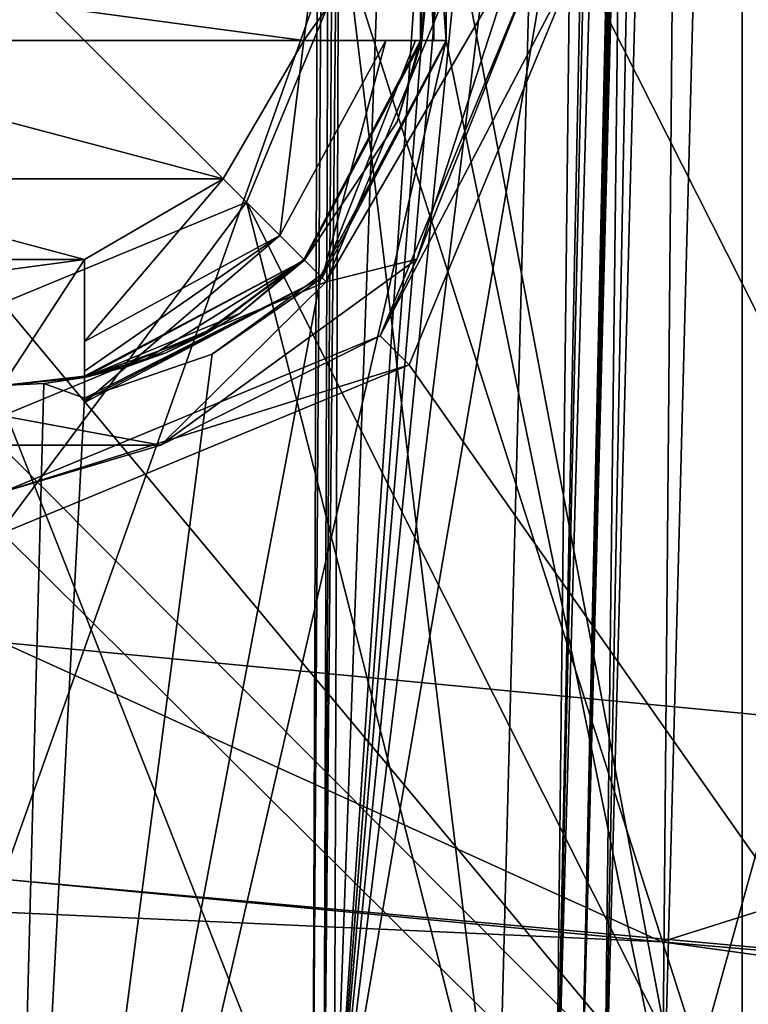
# Model space of a CAD drawing. Header units: millimetres. Extents: x -175 to 175, y 0 to 247.
# Tile 49 of 185: x -149.89 to -145.46, y 71.23 to 77.23. Entities that reach past the tile are written whole.
import ezdxf

# ---------------------------------------------------------------- set-up
doc = ezdxf.new("R2010")
doc.units = ezdxf.units.MM
doc.header["$LTSCALE"] = 65.185185
for name, color, linetype in [('1766', 7, 'CONTINUOUS'), ('1770', 7, 'CONTINUOUS'), ('1772', 7, 'CONTINUOUS'), ('1800', 7, 'CONTINUOUS'), ('1811', 7, 'CONTINUOUS'), ('1812', 7, 'CONTINUOUS'), ('1813', 7, 'CONTINUOUS'), ('1817', 7, 'CONTINUOUS'), ('1818', 7, 'CONTINUOUS'), ('1819', 7, 'CONTINUOUS'), ('1821', 7, 'CONTINUOUS'), ('1822', 7, 'CONTINUOUS'), ('1824', 7, 'CONTINUOUS'), ('1828', 7, 'CONTINUOUS'), ('1831', 7, 'CONTINUOUS'), ('1985', 7, 'CONTINUOUS'), ('2224', 7, 'CONTINUOUS'), ('2227', 7, 'CONTINUOUS'), ('2228', 7, 'CONTINUOUS'), ('2229', 7, 'CONTINUOUS'), ('2232', 7, 'CONTINUOUS'), ('2233', 7, 'CONTINUOUS'), ('2234', 7, 'CONTINUOUS'), ('2236', 7, 'CONTINUOUS'), ('2237', 7, 'CONTINUOUS'), ('2238', 7, 'CONTINUOUS'), ('2239', 7, 'CONTINUOUS'), ('2241', 7, 'CONTINUOUS'), ('2242', 7, 'CONTINUOUS'), ('2243', 7, 'CONTINUOUS'), ('2244', 7, 'CONTINUOUS'), ('2271', 7, 'CONTINUOUS'), ('2281', 7, 'CONTINUOUS')]:
    doc.layers.add(name, color=color, linetype=linetype)

msp = doc.modelspace()

# ---------------------------------------------------------------- linework, layer by layer
at = {"layer": '1766', "color": 7, "linetype": 'CONTINUOUS', "true_color": 0xe0f2ff}
for points in [[(-144.9497, 86.2131, -21.4125), (-150, 71.9935, -22), (-150.001, 86.1132, -22), (-144.9497, 86.2131, -21.4125)], [(-141.7562, 71.2461, -20.397), (-150, 71.9935, -22), (-144.9497, 86.2131, -21.4125), (-141.7562, 71.2461, -20.397)]]:
    msp.add_3dface(points, dxfattribs=at)
at = {"layer": '1770', "color": 7, "linetype": 'CONTINUOUS', "true_color": 0xe0f2ff}
for points in [[(-150, 71.9935, -22), (-141.7562, 71.2461, -20.397), (-145.9885, 71.6122, -21.1823), (-150, 71.9935, -22)], [(-150, 71.7923, -21.5684), (-150, 71.9935, -22), (-145.9885, 71.6122, -21.1823), (-150, 71.7923, -21.5684)], [(-145.9885, 71.6122, -21.1823), (-141.7562, 71.2461, -20.397), (-142.0684, 71.0685, -20.0163), (-145.9885, 71.6122, -21.1823)]]:
    msp.add_3dface(points, dxfattribs=at)
at = {"layer": '1772', "color": 7, "linetype": 'CONTINUOUS', "true_color": 0xe0f2ff}
for points in [[(-139.4264, 63.6, 19.2925), (-146.2391, 87.3005, 21.6762), (-146.5, 77.6, 21.7198), (-139.4264, 63.6, 19.2925)], [(-142.3866, 86.4647, 20.6406), (-146.2391, 87.3005, 21.6762), (-139.4264, 63.6, 19.2925), (-142.3866, 86.4647, 20.6406)], [(-147.525, 75.1252, 21.8603), (-139.4264, 63.6, 19.2925), (-146.5, 77.6, 21.7198), (-147.525, 75.1252, 21.8603)], [(-150, 74.1, 22), (-139.4264, 63.6, 19.2925), (-147.525, 75.1252, 21.8603), (-150, 74.1, 22)], [(-150, 63.6, 22), (-139.4264, 63.6, 19.2925), (-150, 74.1, 22), (-150, 63.6, 22)]]:
    msp.add_3dface(points, dxfattribs=at)
at = {"layer": '1800', "color": 7, "linetype": 'CONTINUOUS', "true_color": 0xe0f2ff}
for points in [[(-144.9023, 65.4143, 19.2903), (-147.2988, 78.1, 19.4335), (-144.3632, 94.8046, 18.336), (-144.9023, 65.4143, 19.2903)], [(-150, 85.2644, -19.4327), (-142.4951, 72.7157, -18.2807), (-144.2459, 85.4149, -18.5571), (-150, 85.2644, -19.4327)], [(-150, 85.2644, -19.4327), (-150, 73.434, -19.7425), (-142.4951, 72.7157, -18.2807), (-150, 85.2644, -19.4327)], [(-147.4, 77.6004, 19.4605), (-147.3737, 78.1, 19.4437), (-147.3748, 77.1, 19.4703), (-147.4, 77.6004, 19.4605)], [(-147.3748, 77.1, 19.4703), (-147.3737, 78.1, 19.4437), (-147.3012, 77.1, 19.4602), (-147.3748, 77.1, 19.4703)], [(-147.3737, 78.1, 19.4437), (-147.2988, 78.1, 19.4335), (-147.3012, 77.1, 19.4602), (-147.3737, 78.1, 19.4437)], [(-147.3012, 77.1, 19.4602), (-147.2988, 78.1, 19.4335), (-144.9023, 65.4143, 19.2903), (-147.3012, 77.1, 19.4602)], [(-147.4485, 77.1, 19.4801), (-147.4, 77.6004, 19.4605), (-147.3748, 77.1, 19.4703), (-147.4485, 77.1, 19.4801)], [(-147.3012, 77.1, 19.4602), (-150, 65.4143, 19.9525), (-148.0605, 75.6737, 19.5881), (-147.3012, 77.1, 19.4602)], [(-150, 65.4143, 19.9525), (-147.3012, 77.1, 19.4602), (-144.9023, 65.4143, 19.2903), (-150, 65.4143, 19.9525)], [(-148.0605, 75.6737, 19.5881), (-150, 65.4143, 19.9525), (-148.7245, 75.1889, 19.6552), (-148.0605, 75.6737, 19.5881)], [(-148.7245, 75.1889, 19.6552), (-150, 65.4143, 19.9525), (-149.5, 74.9223, 19.6972), (-148.7245, 75.1889, 19.6552)], [(-149.5, 75.0485, 19.6939), (-149.5, 74.9223, 19.6972), (-149.7489, 75.0122, 19.6996), (-149.5, 75.0485, 19.6939)], [(-150, 65.4143, 19.9525), (-150, 75, 19.7015), (-149.7489, 75.0122, 19.6996), (-150, 65.4143, 19.9525)], [(-149.5, 74.9223, 19.6972), (-150, 65.4143, 19.9525), (-149.7489, 75.0122, 19.6996), (-149.5, 74.9223, 19.6972)]]:
    msp.add_3dface(points, dxfattribs=at)
at = {"layer": '1811', "color": 7, "linetype": 'CONTINUOUS', "true_color": 0xe0f2ff}
for points in [[(-145.9874, 70.0869, 7.0128), (-143.2267, 80.0306, 7.2731), (-145.7244, 80.131, 7.2758), (-145.9874, 70.0869, 7.0128)], [(-143.4871, 70.0869, 7.0128), (-143.2267, 80.0306, 7.2731), (-145.9874, 70.0869, 7.0128), (-143.4871, 70.0869, 7.0128)]]:
    msp.add_3dface(points, dxfattribs=at)
at = {"layer": '1812', "color": 7, "linetype": 'CONTINUOUS', "true_color": 0xe0f2ff}
for points in [[(-145.9555, 90.3953, 8.5447), (-146.4872, 70.0869, 8.0129), (-145.9587, 90.2733, 8.2991), (-145.9555, 90.3953, 8.5447)], [(-146.4872, 70.0869, 8.0129), (-145.9611, 90.1781, 8.0387), (-145.9587, 90.2733, 8.2991), (-146.4872, 70.0869, 8.0129)], [(-146.2242, 80.1325, 7.7756), (-145.9611, 90.1781, 8.0387), (-146.4872, 70.0869, 8.0129), (-146.2242, 80.1325, 7.7756)], [(-146.4872, 70.0869, 7.5126), (-146.2242, 80.1325, 7.7756), (-146.4872, 70.0869, 8.0129), (-146.4872, 70.0869, 7.5126)]]:
    msp.add_3dface(points, dxfattribs=at)
at = {"layer": '1813', "color": 7, "linetype": 'CONTINUOUS', "true_color": 0xe0f2ff}
for points in [[(-146.9871, 70.0869, 8.5128), (-146.3687, 93.7023, 9.1311), (-147.9, 77.6, 8.7095), (-146.9871, 70.0869, 8.5128)], [(-148.5152, 76.1149, 8.6706), (-146.9871, 70.0869, 8.5128), (-147.9, 77.6, 8.7095), (-148.5152, 76.1149, 8.6706)], [(-153.0129, 70.0869, 8.5128), (-146.9871, 70.0869, 8.5128), (-148.5152, 76.1149, 8.6706), (-153.0129, 70.0869, 8.5128)], [(-150, 75.5, 8.6545), (-153.0129, 70.0869, 8.5128), (-148.5152, 76.1149, 8.6706), (-150, 75.5, 8.6545)]]:
    msp.add_3dface(points, dxfattribs=at)
at = {"layer": '1817', "color": 7, "linetype": 'CONTINUOUS', "true_color": 0xe0f2ff}
for points in [[(-151.8892, 70.0869, -7.5128), (-151.9224, 79.7628, -7.7661), (-148.1109, 70.0869, -7.5128), (-151.8892, 70.0869, -7.5128)], [(-148.1109, 70.0869, -7.5128), (-151.9224, 79.7628, -7.7661), (-148.0776, 79.7628, -7.7661), (-148.1109, 70.0869, -7.5128)]]:
    msp.add_3dface(points, dxfattribs=at)
at = {"layer": '1818', "color": 7, "linetype": 'CONTINUOUS', "true_color": 0xe0f2ff}
for points in [[(-147.2867, 89.6031, -7.8162), (-146.6708, 89.6515, -7.5758), (-147.9809, 70.0869, -7.4955), (-147.2867, 89.6031, -7.8162)], [(-147.9809, 70.0869, -7.4955), (-146.6708, 89.6515, -7.5758), (-146.559, 88.859, -7.5029), (-147.9809, 70.0869, -7.4955)], [(-147.95, 79.7146, -7.7482), (-147.2867, 89.6031, -7.8162), (-147.9809, 70.0869, -7.4955), (-147.95, 79.7146, -7.7482)], [(-146.4485, 88.0613, -7.428), (-147.9809, 70.0869, -7.4955), (-146.559, 88.859, -7.5029), (-146.4485, 88.0613, -7.428)], [(-146.2546, 87.4384, -7.3138), (-147.9809, 70.0869, -7.4955), (-146.4485, 88.0613, -7.428), (-146.2546, 87.4384, -7.3138)], [(-145.9047, 86.9653, -7.1096), (-147.9809, 70.0869, -7.4955), (-146.2546, 87.4384, -7.3138), (-145.9047, 86.9653, -7.1096)], [(-145.1309, 86.681, -6.5945), (-147.9809, 70.0869, -7.4955), (-145.9047, 86.9653, -7.1096), (-145.1309, 86.681, -6.5945)], [(-145.0723, 70.0869, -5.9982), (-147.9809, 70.0869, -7.4955), (-145.1309, 86.681, -6.5945), (-145.0723, 70.0869, -5.9982)]]:
    msp.add_3dface(points, dxfattribs=at)
at = {"layer": '1819', "color": 7, "linetype": 'CONTINUOUS', "true_color": 0xe0f2ff}
for points in [[(-145.5, 93.5041, 4.5), (-145.5, 70.1, 4.5), (-147.9, 77.6, 4.5), (-145.5, 93.5041, 4.5)], [(-147.9, 77.6, 4.5), (-145.5, 70.1, 4.5), (-148.5151, 76.1151, 4.5), (-147.9, 77.6, 4.5)], [(-145.5, 70.1, 4.5), (-154.5, 70.1, 4.5), (-151.4849, 76.1151, 4.5), (-145.5, 70.1, 4.5)], [(-150, 75.5, 4.5), (-145.5, 70.1, 4.5), (-151.4849, 76.1151, 4.5), (-150, 75.5, 4.5)], [(-148.5151, 76.1151, 4.5), (-145.5, 70.1, 4.5), (-150, 75.5, 4.5), (-148.5151, 76.1151, 4.5)]]:
    msp.add_3dface(points, dxfattribs=at)
at = {"layer": '1821', "color": 7, "linetype": 'CONTINUOUS', "true_color": 0xe0f2ff}
for points in [[(-154.5, 91.8395, -4.5), (-154.5, 70.1, -4.5), (-145.5, 91.8395, -4.5), (-154.5, 91.8395, -4.5)], [(-154.5, 70.1, -4.5), (-145.5, 70.1, -4.5), (-145.5, 91.8395, -4.5), (-154.5, 70.1, -4.5)]]:
    msp.add_3dface(points, dxfattribs=at)
at = {"layer": '1822', "color": 7, "linetype": 'CONTINUOUS', "true_color": 0xe0f2ff}
for points in [[(-145.5, 70.1, 4.5), (-145.5, 93.5041, 4.5), (-145.5, 70.1, -4.5), (-145.5, 70.1, 4.5)], [(-145.5, 70.1, -4.5), (-145.5, 93.5041, 4.5), (-145.5, 91.8395, -4.5), (-145.5, 70.1, -4.5)]]:
    msp.add_3dface(points, dxfattribs=at)
at = {"layer": '1824', "color": 7, "linetype": 'CONTINUOUS', "true_color": 0xe0f2ff}
for points in [[(-146.3687, 93.7023, 9.1311), (-146.9871, 70.0869, 8.5128), (-146.6338, 70.0815, 8.3662), (-146.3687, 93.7023, 9.1311)], [(-146.3687, 93.7023, 9.1311), (-146.6338, 70.0815, 8.3662), (-146.1607, 93.6353, 9.0833), (-146.3687, 93.7023, 9.1311)], [(-146.1607, 93.6353, 9.0833), (-146.6338, 70.0815, 8.3662), (-146.101, 93.6029, 9.0492), (-146.1607, 93.6353, 9.0833)], [(-146.101, 93.6029, 9.0492), (-146.6338, 70.0815, 8.3662), (-145.9774, 93.5065, 8.9307), (-146.101, 93.6029, 9.0492)], [(-146.6338, 70.0815, 8.3662), (-146.4872, 70.0869, 8.0129), (-145.9774, 93.5065, 8.9307), (-146.6338, 70.0815, 8.3662)], [(-145.9774, 93.5065, 8.9307), (-146.4872, 70.0869, 8.0129), (-145.9764, 92.4262, 8.8598), (-145.9774, 93.5065, 8.9307)], [(-145.9764, 92.4262, 8.8598), (-146.4872, 70.0869, 8.0129), (-145.9788, 91.3893, 8.7875), (-145.9764, 92.4262, 8.8598)], [(-145.9788, 91.3893, 8.7875), (-146.4872, 70.0869, 8.0129), (-145.9644, 90.7594, 8.689), (-145.9788, 91.3893, 8.7875)], [(-146.4872, 70.0869, 8.0129), (-145.9555, 90.3953, 8.5447), (-145.9644, 90.7594, 8.689), (-146.4872, 70.0869, 8.0129)]]:
    msp.add_3dface(points, dxfattribs=at)
at = {"layer": '1828', "color": 7, "linetype": 'CONTINUOUS', "true_color": 0xe0f2ff}
for points in [[(-146.3411, 70.0815, 7.1591), (-145.9874, 70.0869, 7.0128), (-145.8147, 90.1818, 7.6853), (-146.3411, 70.0815, 7.1591)], [(-145.9611, 90.1781, 8.0387), (-146.3411, 70.0815, 7.1591), (-145.8147, 90.1818, 7.6853), (-145.9611, 90.1781, 8.0387)], [(-145.9611, 90.1781, 8.0387), (-146.2242, 80.1325, 7.7756), (-146.3411, 70.0815, 7.1591), (-145.9611, 90.1781, 8.0387)], [(-145.9874, 70.0869, 7.0128), (-145.7244, 80.131, 7.2758), (-145.8147, 90.1818, 7.6853), (-145.9874, 70.0869, 7.0128)], [(-146.2242, 80.1325, 7.7756), (-146.4872, 70.0869, 7.5126), (-146.3411, 70.0815, 7.1591), (-146.2242, 80.1325, 7.7756)]]:
    msp.add_3dface(points, dxfattribs=at)
at = {"layer": '1831', "color": 7, "linetype": 'CONTINUOUS', "true_color": 0xe0f2ff}
for points in [[(-148.1109, 70.0869, -7.5128), (-148.0776, 79.7628, -7.7661), (-147.9812, 89.5605, -8.0187), (-148.1109, 70.0869, -7.5128)], [(-148.1109, 70.0869, -7.5128), (-147.9812, 89.5605, -8.0187), (-148.0453, 70.0868, -7.5084), (-148.1109, 70.0869, -7.5128)], [(-147.9188, 89.5648, -8.0067), (-147.95, 79.7146, -7.7482), (-148.0453, 70.0868, -7.5084), (-147.9188, 89.5648, -8.0067)], [(-147.9812, 89.5605, -8.0187), (-147.9188, 89.5648, -8.0067), (-148.0453, 70.0868, -7.5084), (-147.9812, 89.5605, -8.0187)], [(-147.95, 79.7146, -7.7482), (-147.9809, 70.0869, -7.4955), (-148.0453, 70.0868, -7.5084), (-147.95, 79.7146, -7.7482)]]:
    msp.add_3dface(points, dxfattribs=at)
at = {"layer": '1985', "color": 7, "linetype": 'CONTINUOUS', "true_color": 0xe0f2ff}
for points in [[(-150, 71.7923, -21.5684), (-145.9885, 71.6122, -21.1823), (-150, 73.434, -19.7425), (-150, 71.7923, -21.5684)], [(-150, 73.434, -19.7425), (-145.9885, 71.6122, -21.1823), (-142.4951, 72.7157, -18.2807), (-150, 73.434, -19.7425)], [(-145.9885, 71.6122, -21.1823), (-142.0684, 71.0685, -20.0163), (-142.4951, 72.7157, -18.2807), (-145.9885, 71.6122, -21.1823)]]:
    msp.add_3dface(points, dxfattribs=at)
at = {"layer": '2224', "color": 7, "linetype": 'CONTINUOUS', "true_color": 0xe0f2ff}
for points in [[(-147.5251, 75.1251, 21.2), (-146.5, 77.6, 21.2), (-147.7019, 75.3019, 21.2), (-147.5251, 75.1251, 21.2)], [(-146.5, 77.6, 21.2), (-146.75, 77.6, 21.2), (-147.7019, 75.3019, 21.2), (-146.5, 77.6, 21.2)], [(-150, 74.35, 21.2), (-147.5251, 75.1251, 21.2), (-147.7019, 75.3019, 21.2), (-150, 74.35, 21.2)], [(-150, 74.1, 21.2), (-147.5251, 75.1251, 21.2), (-150, 74.35, 21.2), (-150, 74.1, 21.2)]]:
    msp.add_3dface(points, dxfattribs=at)
at = {"layer": '2227', "color": 7, "linetype": 'CONTINUOUS', "true_color": 0xe0f2ff}
for points in [[(-147.525, 75.1252, 21.8603), (-146.5, 77.6, 21.7198), (-147.5251, 75.1251, 21.2), (-147.525, 75.1252, 21.8603)], [(-146.5, 77.6, 21.7198), (-146.5, 77.6, 21.2), (-147.5251, 75.1251, 21.2), (-146.5, 77.6, 21.7198)], [(-150, 74.1, 22), (-147.525, 75.1252, 21.8603), (-150, 74.1, 21.2), (-150, 74.1, 22)], [(-150, 74.1, 21.2), (-147.525, 75.1252, 21.8603), (-147.5251, 75.1251, 21.2), (-150, 74.1, 21.2)]]:
    msp.add_3dface(points, dxfattribs=at)
at = {"layer": '2228', "color": 7, "linetype": 'CONTINUOUS', "true_color": 0xe0f2ff}
for points in [[(-147.4, 77.6, 21.2), (-147.4485, 77.1, 21.1145), (-147.45, 77.0928, 21.2), (-147.4, 77.6, 21.2)], [(-147.4, 77.6004, 19.4605), (-147.4485, 77.1, 19.4801), (-147.4, 77.6, 21.2), (-147.4, 77.6004, 19.4605)], [(-147.4485, 77.1, 19.4801), (-147.4485, 77.1, 21.1145), (-147.4, 77.6, 21.2), (-147.4485, 77.1, 19.4801)], [(-147.4485, 77.1, 21.1145), (-148.1615, 75.7615, 21.1145), (-147.45, 77.0928, 21.2), (-147.4485, 77.1, 21.1145)], [(-147.45, 77.0928, 21.2), (-148.1615, 75.7615, 21.1145), (-147.5979, 76.605, 21.2), (-147.45, 77.0928, 21.2)], [(-147.5979, 76.605, 21.2), (-148.1615, 75.7615, 21.1145), (-148.1615, 75.7615, 21.2), (-147.5979, 76.605, 21.2)], [(-148.1615, 75.7615, 21.1145), (-149.5, 75.0485, 21.1145), (-148.1615, 75.7615, 21.2), (-148.1615, 75.7615, 21.1145)], [(-148.1615, 75.7615, 21.2), (-149.5, 75.0485, 21.1145), (-148.5555, 75.4382, 21.2), (-148.1615, 75.7615, 21.2)], [(-148.5555, 75.4382, 21.2), (-149.5, 75.0485, 21.1145), (-148.7744, 75.307, 21.2), (-148.5555, 75.4382, 21.2)], [(-148.7744, 75.307, 21.2), (-149.5, 75.0485, 21.1145), (-149.005, 75.1979, 21.2), (-148.7744, 75.307, 21.2)], [(-149.005, 75.1979, 21.2), (-149.5, 75.0485, 21.1145), (-149.2453, 75.112, 21.2), (-149.005, 75.1979, 21.2)], [(-149.2453, 75.112, 21.2), (-149.5, 75.0485, 21.1145), (-149.4928, 75.05, 21.2), (-149.2453, 75.112, 21.2)], [(-149.7489, 75.0122, 19.6996), (-150, 75, 19.7015), (-149.4928, 75.05, 21.2), (-149.7489, 75.0122, 19.6996)], [(-150, 75, 19.7015), (-150, 75, 21.2), (-149.4928, 75.05, 21.2), (-150, 75, 19.7015)], [(-149.5, 75.0485, 21.1145), (-149.7489, 75.0122, 19.6996), (-149.4928, 75.05, 21.2), (-149.5, 75.0485, 21.1145)], [(-149.5, 75.0485, 19.6939), (-149.7489, 75.0122, 19.6996), (-149.5, 75.0485, 21.1145), (-149.5, 75.0485, 19.6939)]]:
    msp.add_3dface(points, dxfattribs=at)
at = {"layer": '2229', "color": 7, "linetype": 'CONTINUOUS', "true_color": 0xe0f2ff}
for points in [[(-148.5152, 76.1149, 8.6706), (-147.9, 77.6, 8.7095), (-148.5151, 76.1151, 4.5), (-148.5152, 76.1149, 8.6706)], [(-147.9, 77.6, 8.7095), (-147.9, 77.6, 4.5), (-148.5151, 76.1151, 4.5), (-147.9, 77.6, 8.7095)], [(-148.5152, 76.1149, 8.6706), (-148.5151, 76.1151, 4.5), (-150, 75.5, 4.5), (-148.5152, 76.1149, 8.6706)], [(-150, 75.5, 8.6545), (-148.5152, 76.1149, 8.6706), (-150, 75.5, 4.5), (-150, 75.5, 8.6545)]]:
    msp.add_3dface(points, dxfattribs=at)
at = {"layer": '2232', "color": 7, "linetype": 'CONTINUOUS', "true_color": 0xe0f2ff}
for points in [[(-147.45, 78.1072, 21.2), (-147.45, 77.0928, 21.2), (-147.4562, 77.1, 21.2), (-147.45, 78.1072, 21.2)], [(-147.4562, 78.1, 21.2), (-147.45, 78.1072, 21.2), (-147.4562, 77.1, 21.2), (-147.4562, 78.1, 21.2)], [(-147.45, 78.1072, 21.2), (-147.4, 77.6, 21.2), (-147.45, 77.0928, 21.2), (-147.45, 78.1072, 21.2)], [(-148.1, 77.6, 21.2), (-147.4562, 78.1, 21.2), (-148.167, 77.1, 21.2), (-148.1, 77.6, 21.2)], [(-148.167, 77.1, 21.2), (-147.4562, 78.1, 21.2), (-147.4562, 77.1, 21.2), (-148.167, 77.1, 21.2)], [(-147.4562, 77.1, 21.2), (-148.1615, 75.7615, 21.2), (-148.1668, 75.7668, 21.2), (-147.4562, 77.1, 21.2)], [(-147.5979, 76.605, 21.2), (-148.1615, 75.7615, 21.2), (-147.4562, 77.1, 21.2), (-147.5979, 76.605, 21.2)], [(-147.45, 77.0928, 21.2), (-147.5979, 76.605, 21.2), (-147.4562, 77.1, 21.2), (-147.45, 77.0928, 21.2)], [(-149.5, 75.0562, 21.2), (-150, 75, 21.2), (-149.5, 75.767, 21.2), (-149.5, 75.0562, 21.2)], [(-149.5, 75.767, 21.2), (-150, 75, 21.2), (-150, 75.7, 21.2), (-149.5, 75.767, 21.2)], [(-148.1668, 75.7668, 21.2), (-148.7744, 75.307, 21.2), (-148.7805, 75.3122, 21.2), (-148.1668, 75.7668, 21.2)], [(-148.5555, 75.4382, 21.2), (-148.7744, 75.307, 21.2), (-148.1668, 75.7668, 21.2), (-148.5555, 75.4382, 21.2)], [(-148.1615, 75.7615, 21.2), (-148.5555, 75.4382, 21.2), (-148.1668, 75.7668, 21.2), (-148.1615, 75.7615, 21.2)], [(-148.7805, 75.3122, 21.2), (-149.005, 75.1979, 21.2), (-149.1308, 75.1575, 21.2), (-148.7805, 75.3122, 21.2)], [(-148.7744, 75.307, 21.2), (-149.005, 75.1979, 21.2), (-148.7805, 75.3122, 21.2), (-148.7744, 75.307, 21.2)], [(-149.005, 75.1979, 21.2), (-149.2453, 75.112, 21.2), (-149.1308, 75.1575, 21.2), (-149.005, 75.1979, 21.2)], [(-149.1308, 75.1575, 21.2), (-149.4928, 75.05, 21.2), (-149.5, 75.0562, 21.2), (-149.1308, 75.1575, 21.2)], [(-149.2453, 75.112, 21.2), (-149.4928, 75.05, 21.2), (-149.1308, 75.1575, 21.2), (-149.2453, 75.112, 21.2)], [(-149.4928, 75.05, 21.2), (-150, 75, 21.2), (-149.5, 75.0562, 21.2), (-149.4928, 75.05, 21.2)]]:
    msp.add_3dface(points, dxfattribs=at)
at = {"layer": '2233', "color": 7, "linetype": 'CONTINUOUS', "true_color": 0xe0f2ff}
for points in [[(-147.2958, 77.1, 19.4), (-147.2985, 77.1, 19.4301), (-148.0605, 75.6737, 19.5881), (-147.2958, 77.1, 19.4)], [(-147.3012, 77.1, 19.4602), (-148.0605, 75.6737, 19.5881), (-147.2985, 77.1, 19.4301), (-147.3012, 77.1, 19.4602)], [(-147.2958, 77.1, 19.4), (-148.0605, 75.6737, 19.5881), (-148.0555, 75.6555, 19.4), (-147.2958, 77.1, 19.4)], [(-148.7245, 75.1889, 19.6552), (-149.5, 74.9223, 19.6972), (-148.0555, 75.6555, 19.4), (-148.7245, 75.1889, 19.6552)], [(-148.0555, 75.6555, 19.4), (-149.5, 74.9223, 19.6972), (-149.5, 74.9091, 19.5488), (-148.0555, 75.6555, 19.4)], [(-149.5, 74.8958, 19.4), (-148.0555, 75.6555, 19.4), (-149.5, 74.9091, 19.5488), (-149.5, 74.8958, 19.4)], [(-148.0605, 75.6737, 19.5881), (-148.7245, 75.1889, 19.6552), (-148.0555, 75.6555, 19.4), (-148.0605, 75.6737, 19.5881)]]:
    msp.add_3dface(points, dxfattribs=at)
at = {"layer": '2234', "color": 7, "linetype": 'CONTINUOUS', "true_color": 0xe0f2ff}
for points in [[(-147.6669, 77.1, 18.4), (-148.0555, 75.6555, 19.4), (-148.3128, 75.9128, 18.4), (-147.6669, 77.1, 18.4)], [(-147.2958, 77.1, 19.4), (-148.0555, 75.6555, 19.4), (-147.4863, 77.1, 18.8861), (-147.2958, 77.1, 19.4)], [(-148.0555, 75.6555, 19.4), (-147.6669, 77.1, 18.4), (-147.4863, 77.1, 18.8861), (-148.0555, 75.6555, 19.4)], [(-148.0555, 75.6555, 19.4), (-149.5, 74.8958, 19.4), (-148.3128, 75.9128, 18.4), (-148.0555, 75.6555, 19.4)], [(-149.5, 74.8958, 19.4), (-149.5, 75.0863, 18.8861), (-148.3128, 75.9128, 18.4), (-149.5, 74.8958, 19.4)], [(-149.5, 75.2669, 18.4), (-148.3128, 75.9128, 18.4), (-149.5, 75.0863, 18.8861), (-149.5, 75.2669, 18.4)]]:
    msp.add_3dface(points, dxfattribs=at)
at = {"layer": '2236', "color": 7, "linetype": 'CONTINUOUS', "true_color": 0xe0f2ff}
for points in [[(-148.167, 77.1, 20.4), (-148.167, 77.1, 18.4), (-148.6565, 76.2565, 18.4), (-148.167, 77.1, 20.4)], [(-148.6565, 76.2565, 20.4), (-148.167, 77.1, 20.4), (-148.6565, 76.2565, 18.4), (-148.6565, 76.2565, 20.4)], [(-149.5, 75.767, 20.4), (-148.6565, 76.2565, 20.4), (-149.5, 75.767, 18.4), (-149.5, 75.767, 20.4)], [(-149.5, 75.767, 18.4), (-148.6565, 76.2565, 20.4), (-148.6565, 76.2565, 18.4), (-149.5, 75.767, 18.4)]]:
    msp.add_3dface(points, dxfattribs=at)
at = {"layer": '2237', "color": 7, "linetype": 'CONTINUOUS', "true_color": 0xe0f2ff}
for points in [[(-148.167, 77.1, 20.4), (-151.833, 77.1, 20.4), (-151.9, 77.6, 20.4), (-148.167, 77.1, 20.4)], [(-148.1, 77.6, 20.4), (-148.167, 77.1, 20.4), (-151.9, 77.6, 20.4), (-148.1, 77.6, 20.4)], [(-148.167, 77.1, 20.4), (-148.6565, 76.2565, 20.4), (-151.833, 77.1, 20.4), (-148.167, 77.1, 20.4)], [(-151.833, 77.1, 20.4), (-148.6565, 76.2565, 20.4), (-151.3435, 76.2565, 20.4), (-151.833, 77.1, 20.4)], [(-148.6565, 76.2565, 20.4), (-149.5, 75.767, 20.4), (-151.3435, 76.2565, 20.4), (-148.6565, 76.2565, 20.4)], [(-151.3435, 76.2565, 20.4), (-149.5, 75.767, 20.4), (-150.5, 75.767, 20.4), (-151.3435, 76.2565, 20.4)], [(-150.5, 75.767, 20.4), (-149.5, 75.767, 20.4), (-150, 75.7, 20.4), (-150.5, 75.767, 20.4)]]:
    msp.add_3dface(points, dxfattribs=at)
at = {"layer": '2238', "color": 7, "linetype": 'CONTINUOUS', "true_color": 0xe0f2ff}
for points in [[(-147.2137, 77.6, 21.6987), (-150, 77.6, 21.8), (-148.0298, 75.6298, 21.6987), (-147.2137, 77.6, 21.6987)], [(-148.0298, 75.6298, 21.6987), (-150, 77.6, 21.8), (-150, 74.8137, 21.6987), (-148.0298, 75.6298, 21.6987)]]:
    msp.add_3dface(points, dxfattribs=at)
at = {"layer": '2239', "color": 7, "linetype": 'CONTINUOUS', "true_color": 0xe0f2ff}
for points in [[(-146.8838, 77.6, 21.5405), (-147.2137, 77.6, 21.6987), (-148.0298, 75.6298, 21.6987), (-146.8838, 77.6, 21.5405)], [(-146.8838, 77.6, 21.5405), (-148.0298, 75.6298, 21.6987), (-147.479, 75.7684, 21.5405), (-146.8838, 77.6, 21.5405)], [(-147.7019, 75.3019, 21.2), (-146.75, 77.6, 21.2), (-147.479, 75.7684, 21.5405), (-147.7019, 75.3019, 21.2)], [(-146.75, 77.6, 21.2), (-146.8838, 77.6, 21.5405), (-147.479, 75.7684, 21.5405), (-146.75, 77.6, 21.2)], [(-149.0371, 74.6363, 21.5405), (-147.7019, 75.3019, 21.2), (-147.479, 75.7684, 21.5405), (-149.0371, 74.6363, 21.5405)], [(-148.0298, 75.6298, 21.6987), (-149.0371, 74.6363, 21.5405), (-147.479, 75.7684, 21.5405), (-148.0298, 75.6298, 21.6987)], [(-148.0298, 75.6298, 21.6987), (-150, 74.8137, 21.6987), (-149.0371, 74.6363, 21.5405), (-148.0298, 75.6298, 21.6987)], [(-150, 74.35, 21.2), (-147.7019, 75.3019, 21.2), (-149.0371, 74.6363, 21.5405), (-150, 74.35, 21.2)], [(-150, 74.8137, 21.6987), (-150.9629, 74.6363, 21.5405), (-149.0371, 74.6363, 21.5405), (-150, 74.8137, 21.6987)], [(-150.9629, 74.6363, 21.5405), (-150, 74.35, 21.2), (-149.0371, 74.6363, 21.5405), (-150.9629, 74.6363, 21.5405)]]:
    msp.add_3dface(points, dxfattribs=at)
at = {"layer": '2241', "color": 7, "linetype": 'CONTINUOUS', "true_color": 0xe0f2ff}
for points in [[(-149.5, 75.0485, 19.6939), (-149.5, 75.0485, 21.1145), (-149.5, 75.767, 20.4), (-149.5, 75.0485, 19.6939)], [(-149.5, 74.9091, 19.5488), (-149.5, 75.0485, 19.6939), (-149.5, 75.767, 18.4), (-149.5, 74.9091, 19.5488)], [(-149.5, 75.0485, 19.6939), (-149.5, 75.767, 20.4), (-149.5, 75.767, 18.4), (-149.5, 75.0485, 19.6939)], [(-149.5, 75.767, 20.4), (-149.5, 75.0485, 21.1145), (-149.5, 75.0523, 21.1573), (-149.5, 75.767, 20.4)], [(-149.5, 75.0562, 21.2), (-149.5, 75.767, 21.2), (-149.5, 75.767, 20.4), (-149.5, 75.0562, 21.2)], [(-149.5, 75.0562, 21.2), (-149.5, 75.767, 20.4), (-149.5, 75.0523, 21.1573), (-149.5, 75.0562, 21.2)], [(-149.5, 74.8958, 19.4), (-149.5, 74.9091, 19.5488), (-149.5, 75.767, 18.4), (-149.5, 74.8958, 19.4)], [(-149.5, 75.0863, 18.8861), (-149.5, 74.8958, 19.4), (-149.5, 75.767, 18.4), (-149.5, 75.0863, 18.8861)], [(-149.5, 75.2669, 18.4), (-149.5, 75.0863, 18.8861), (-149.5, 75.767, 18.4), (-149.5, 75.2669, 18.4)], [(-149.5, 74.9223, 19.6972), (-149.5, 75.0485, 19.6939), (-149.5, 74.9091, 19.5488), (-149.5, 74.9223, 19.6972)]]:
    msp.add_3dface(points, dxfattribs=at)
at = {"layer": '2242', "color": 7, "linetype": 'CONTINUOUS', "true_color": 0xe0f2ff}
for points in [[(-149.5, 75.767, 21.2), (-150, 75.7, 21.2), (-149.5, 75.767, 20.4), (-149.5, 75.767, 21.2)], [(-149.5, 75.767, 20.4), (-150, 75.7, 21.2), (-150, 75.7, 20.4), (-149.5, 75.767, 20.4)]]:
    msp.add_3dface(points, dxfattribs=at)
at = {"layer": '2243', "color": 7, "linetype": 'CONTINUOUS', "true_color": 0xe0f2ff}
for points in [[(-147.4485, 77.1, 21.1145), (-147.4485, 77.1, 19.4801), (-148.167, 77.1, 20.4), (-147.4485, 77.1, 21.1145)], [(-147.4485, 77.1, 19.4801), (-147.4863, 77.1, 18.8861), (-148.167, 77.1, 20.4), (-147.4485, 77.1, 19.4801)], [(-148.167, 77.1, 21.2), (-147.4485, 77.1, 21.1145), (-148.167, 77.1, 20.4), (-148.167, 77.1, 21.2)], [(-147.4485, 77.1, 21.1145), (-148.167, 77.1, 21.2), (-147.4523, 77.1, 21.1573), (-147.4485, 77.1, 21.1145)], [(-148.167, 77.1, 21.2), (-147.4562, 77.1, 21.2), (-147.4523, 77.1, 21.1573), (-148.167, 77.1, 21.2)], [(-147.4863, 77.1, 18.8861), (-147.6669, 77.1, 18.4), (-148.167, 77.1, 20.4), (-147.4863, 77.1, 18.8861)], [(-147.6669, 77.1, 18.4), (-148.167, 77.1, 18.4), (-148.167, 77.1, 20.4), (-147.6669, 77.1, 18.4)], [(-147.4485, 77.1, 19.4801), (-147.2958, 77.1, 19.4), (-147.4863, 77.1, 18.8861), (-147.4485, 77.1, 19.4801)], [(-147.4485, 77.1, 19.4801), (-147.3748, 77.1, 19.4703), (-147.3012, 77.1, 19.4602), (-147.4485, 77.1, 19.4801)], [(-147.4485, 77.1, 19.4801), (-147.3012, 77.1, 19.4602), (-147.2985, 77.1, 19.4301), (-147.4485, 77.1, 19.4801)], [(-147.4485, 77.1, 19.4801), (-147.2985, 77.1, 19.4301), (-147.2958, 77.1, 19.4), (-147.4485, 77.1, 19.4801)]]:
    msp.add_3dface(points, dxfattribs=at)
at = {"layer": '2244', "color": 7, "linetype": 'CONTINUOUS', "true_color": 0xe0f2ff}
for points in [[(-148.1, 77.6, 21.2), (-148.167, 77.1, 21.2), (-148.1, 77.6, 20.4), (-148.1, 77.6, 21.2)], [(-148.167, 77.1, 21.2), (-148.167, 77.1, 20.4), (-148.1, 77.6, 20.4), (-148.167, 77.1, 21.2)]]:
    msp.add_3dface(points, dxfattribs=at)
at = {"layer": '2271', "linetype": 'CONTINUOUS'}
for points in [[(-148.1615, 75.7615, 21.1145), (-147.4485, 77.1, 21.1145), (-148.1668, 75.7668, 21.2), (-148.1615, 75.7615, 21.1145)], [(-147.4485, 77.1, 21.1145), (-147.4523, 77.1, 21.1573), (-148.1668, 75.7668, 21.2), (-147.4485, 77.1, 21.1145)], [(-147.4562, 77.1, 21.2), (-148.1668, 75.7668, 21.2), (-147.4523, 77.1, 21.1573), (-147.4562, 77.1, 21.2)], [(-148.1615, 75.7615, 21.1145), (-148.1668, 75.7668, 21.2), (-148.7805, 75.3122, 21.2), (-148.1615, 75.7615, 21.1145)], [(-149.5, 75.0485, 21.1145), (-148.1615, 75.7615, 21.1145), (-149.5, 75.0523, 21.1573), (-149.5, 75.0485, 21.1145)], [(-148.1615, 75.7615, 21.1145), (-149.1308, 75.1575, 21.2), (-149.5, 75.0562, 21.2), (-148.1615, 75.7615, 21.1145)], [(-148.1615, 75.7615, 21.1145), (-149.5, 75.0562, 21.2), (-149.5, 75.0523, 21.1573), (-148.1615, 75.7615, 21.1145)], [(-148.1615, 75.7615, 21.1145), (-148.7805, 75.3122, 21.2), (-149.1308, 75.1575, 21.2), (-148.1615, 75.7615, 21.1145)]]:
    msp.add_3dface(points, dxfattribs=at)
at = {"layer": '2281', "linetype": 'CONTINUOUS'}
for points in [[(-148.167, 77.1, 18.4), (-148.3128, 75.9128, 18.4), (-148.6565, 76.2565, 18.4), (-148.167, 77.1, 18.4)], [(-147.6669, 77.1, 18.4), (-148.3128, 75.9128, 18.4), (-148.167, 77.1, 18.4), (-147.6669, 77.1, 18.4)], [(-148.3128, 75.9128, 18.4), (-149.5, 75.2669, 18.4), (-148.6565, 76.2565, 18.4), (-148.3128, 75.9128, 18.4)], [(-149.5, 75.2669, 18.4), (-149.5, 75.767, 18.4), (-148.6565, 76.2565, 18.4), (-149.5, 75.2669, 18.4)]]:
    msp.add_3dface(points, dxfattribs=at)

doc.saveas('drawing.dxf')
